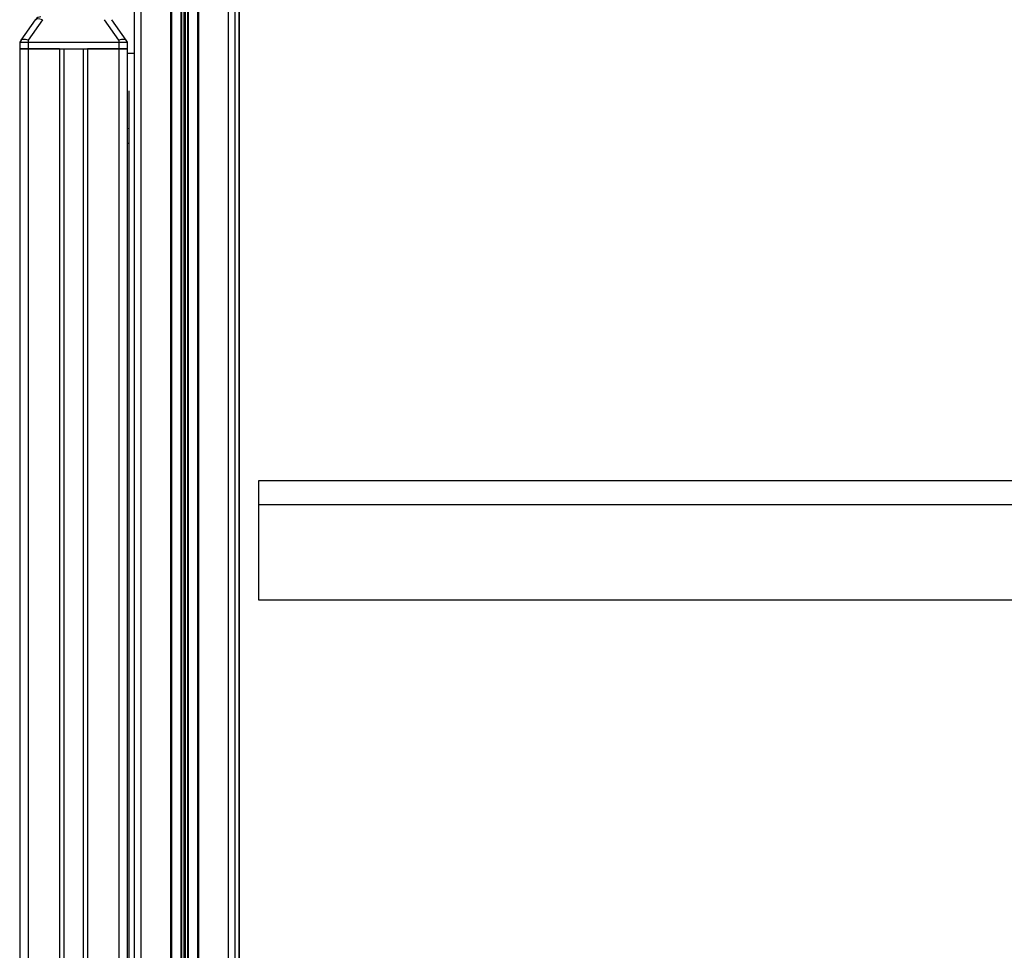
# Model space of a CAD drawing. Header units: millimetres. Extents: x 0 to 420, y 0 to 297.
# Tile 55 of 69: x 288 to 309, y 219 to 239. Entities that reach past the tile are written whole.
import ezdxf

# ---------------------------------------------------------------- set-up
doc = ezdxf.new("R2010")
doc.units = ezdxf.units.MM

msp = doc.modelspace()

# ---------------------------------------------------------------- linework, layer by layer
at = {"color": 7, "linetype": 'Continuous', "lineweight": 25}
for p, q in [((290.3463, 245.68535), (290.3463, 190.00955)), ((290.48946, 245.78658), (290.48946, 190.11077)), ((291.12294, 245.78658), (291.12294, 190.11077)), ((291.71705, 245.78658), (291.71705, 190.11077)), ((292.35052, 245.78658), (292.35052, 190.11077)), ((292.49368, 245.68535), (292.49368, 190.04475)), ((291.14083, 245.01218), (291.14083, 190.01969)), ((291.34101, 245.01218), (291.34101, 190.0234)), ((291.35365, 245.00848), (291.35365, 190.02363)), ((291.48633, 245.00848), (291.48633, 190.02609)), ((291.49898, 245.01218), (291.49898, 190.02632)), ((291.69915, 245.01218), (291.69915, 190.03003)), ((291.40735, 244.97056), (291.40735, 190.02463)), ((291.43264, 244.97056), (291.43264, 190.0251)), ((292.57395, 244.18725), (292.57395, 190.04623)), ((292.58622, 243.82443), (292.58622, 190.04646)), ((287.94496, 238.52374), (288.24825, 238.95689)), ((288.39484, 238.95689), (288.09154, 238.52374)), ((290.02419, 238.52374), (289.72089, 238.95689)), ((289.86748, 238.95689), (290.17078, 238.52374)), ((287.94496, 238.52374), (287.91509, 238.48109)), ((288.09154, 238.52374), (288.09154, 238.48109)), ((290.02419, 238.52374), (290.02419, 238.48109)), ((290.17078, 238.52374), (290.20064, 238.48109)), ((287.91509, 238.48109), (287.91259, 238.33793)), ((287.91259, 238.33793), (287.91259, 184.29539)), ((288.09154, 238.33793), (287.91259, 238.33793)), ((287.91259, 238.33793), (288.09154, 238.33793)), ((287.91509, 238.48109), (288.09154, 238.48109)), ((288.09154, 238.48109), (288.09154, 238.33793)), ((288.09154, 238.48109), (290.02419, 238.48109)), ((288.76081, 238.33793), (288.09154, 238.33793)), ((288.09154, 238.33793), (290.02419, 238.33793)), ((288.09154, 238.33793), (288.09154, 184.29539)), ((288.76081, 238.33793), (288.76081, 184.29539)), ((288.85027, 238.33793), (288.85027, 184.29539)), ((289.26546, 238.33793), (289.26546, 184.29539)), ((289.35492, 238.33793), (289.35492, 184.29539)), ((290.02419, 238.33793), (289.35492, 238.33793)), ((290.02419, 238.48109), (290.02419, 238.33793)), ((290.02419, 238.48109), (290.20064, 238.48109)), ((290.20314, 238.33793), (290.02419, 238.33793)), ((290.02419, 238.33793), (290.20314, 238.33793)), ((290.02419, 238.33793), (290.02419, 191.90226)), ((290.20064, 238.48109), (290.20314, 238.33793)), ((290.20314, 238.33793), (290.20314, 191.91091)), ((290.3463, 238.23651), (290.20314, 238.23666)), ((290.23457, 237.43973), (290.23457, 191.91243)), ((290.20314, 236.64436), (290.23457, 236.64284)), ((290.20314, 236.32998), (290.23457, 236.32846)), ((292.99474, 229.13949), (292.99474, 228.63335)), ((317.18862, 229.13949), (292.99474, 229.13949)), ((292.99474, 228.63335), (292.99474, 226.60877)), ((292.99474, 228.63335), (317.18862, 228.63335)), ((292.99474, 226.60877), (317.18862, 226.60877))]:
    msp.add_line(p, q, dxfattribs=at)
msp.add_arc((288.36552, 238.87478), 0.14316, 90, 145, dxfattribs=at)
msp.add_ellipse((288.40921, 238.87478), major_axis=(0.16325, -0.07819), ratio=0.38900749, start_param=1.84166142, end_param=3.07722398, dxfattribs=at)
for points in [[(288.09154, 238.52374), (288.09122, 238.52381), (288.07208, 238.52798), (288.03644, 238.53415), (287.99138, 238.53722), (287.95916, 238.53403), (287.94782, 238.52777), (287.94501, 238.52381), (287.94496, 238.52374)], [(290.17078, 238.52374), (290.17073, 238.52381), (290.16777, 238.52798), (290.15609, 238.53415), (290.12296, 238.53722), (290.07832, 238.53403), (290.0427, 238.52777), (290.02452, 238.52381), (290.02419, 238.52374)]]:
    msp.add_open_spline(points, degree=3, knots=[0, 0, 0, 0, 0.00455416, 0.26675149, 0.49999487, 0.74653257, 0.99544584, 1, 1, 1, 1], dxfattribs=at)

doc.saveas('drawing.dxf')
